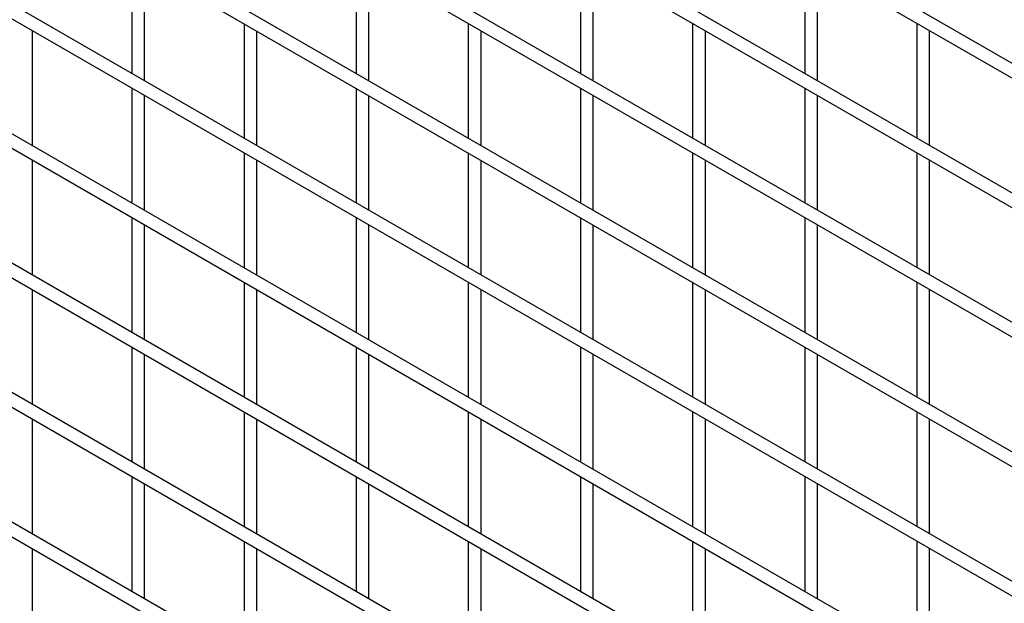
# Model space of a CAD drawing. Header units: inches. Extents: x 0.2 to 10.8, y 0.2 to 8.2.
# Tile 43 of 56: x 9.384 to 9.902, y 6.345 to 6.651. Entities that reach past the tile are written whole.
import ezdxf

# ---------------------------------------------------------------- set-up
doc = ezdxf.new("R2010")
doc.units = ezdxf.units.IN
doc.header["$MEASUREMENT"] = 0

msp = doc.modelspace()

# ---------------------------------------------------------------- linework, layer by layer
for p, q in [((10.55819, 6.25174), (7.79134, 7.84901)), ((7.78801, 7.84323), (10.55486, 6.24596)), ((10.55819, 6.18369), (7.79134, 7.78096)), ((7.78801, 7.77519), (10.55486, 6.17792)), ((10.55819, 6.11565), (7.79134, 7.71292)), ((7.78801, 7.70714), (10.55486, 6.10987)), ((10.55819, 6.0476), (7.79134, 7.64487)), ((7.78801, 7.6391), (10.55486, 6.04183)), ((10.55819, 5.97956), (7.79134, 7.57683)), ((7.78801, 7.57105), (10.55486, 5.97378)), ((10.55819, 5.91151), (7.79134, 7.50878)), ((7.78801, 7.50301), (10.55486, 5.90574)), ((10.55819, 5.84347), (7.79134, 7.44074)), ((7.78801, 7.43496), (10.55486, 5.83769)), ((10.55819, 5.77542), (7.79134, 7.37269)), ((7.78801, 7.36692), (10.55486, 5.76965)), ((10.55819, 5.70738), (7.79134, 7.30465)), ((7.78801, 7.29887), (10.55486, 5.7016)), ((9.44333, 6.6835), (9.44333, 6.62315)), ((9.56118, 6.68351), (9.56118, 6.62317)), ((9.67903, 6.68352), (9.67903, 6.62318)), ((9.79688, 6.68354), (9.79688, 6.62319)), ((9.44999, 6.61931), (9.44999, 6.67965)), ((9.56784, 6.61932), (9.56784, 6.67966)), ((9.6857, 6.61933), (9.6857, 6.67968)), ((9.80355, 6.61934), (9.80355, 6.67969)), ((9.50225, 6.64949), (9.50225, 6.58914)), ((9.6201, 6.6495), (9.6201, 6.58915)), ((9.73795, 6.64951), (9.73795, 6.58916)), ((9.85581, 6.64952), (9.85581, 6.58917)), ((9.39107, 6.58528), (9.39107, 6.64563)), ((9.50892, 6.58529), (9.50892, 6.64564)), ((9.62677, 6.5853), (9.62677, 6.64565)), ((9.74462, 6.58531), (9.74462, 6.64566)), ((9.86247, 6.58532), (9.86247, 6.64567)), ((9.44333, 6.61546), (9.44333, 6.55511)), ((9.44999, 6.55126), (9.44999, 6.61161)), ((9.56118, 6.61547), (9.56118, 6.55512)), ((9.56784, 6.55127), (9.56784, 6.61162)), ((9.67903, 6.61548), (9.67903, 6.55513)), ((9.6857, 6.55128), (9.6857, 6.61163)), ((9.79688, 6.61549), (9.79688, 6.55514)), ((9.80355, 6.55129), (9.80355, 6.61164)), ((9.50225, 6.58144), (9.50225, 6.52109)), ((9.6201, 6.58145), (9.6201, 6.5211)), ((9.73795, 6.58146), (9.73795, 6.52111)), ((9.85581, 6.58147), (9.85581, 6.52113)), ((9.39107, 6.51723), (9.39107, 6.57758)), ((9.50892, 6.51724), (9.50892, 6.57759)), ((9.62677, 6.51726), (9.62677, 6.5776)), ((9.74462, 6.51727), (9.74462, 6.57761)), ((9.86247, 6.51728), (9.86247, 6.57762)), ((9.44333, 6.54741), (9.44333, 6.48706)), ((9.56118, 6.54742), (9.56118, 6.48708)), ((9.67903, 6.54743), (9.67903, 6.48709)), ((9.79688, 6.54745), (9.79688, 6.4871)), ((9.44999, 6.48322), (9.44999, 6.54356)), ((9.56784, 6.48323), (9.56784, 6.54357)), ((9.6857, 6.48324), (9.6857, 6.54359)), ((9.80355, 6.48325), (9.80355, 6.5436)), ((9.50225, 6.51339), (9.50225, 6.45305)), ((9.6201, 6.51341), (9.6201, 6.45306)), ((9.73795, 6.51342), (9.73795, 6.45307)), ((9.85581, 6.51343), (9.85581, 6.45308)), ((9.39107, 6.44919), (9.39107, 6.50954)), ((9.50892, 6.4492), (9.50892, 6.50955)), ((9.62677, 6.44921), (9.62677, 6.50956)), ((9.74462, 6.44922), (9.74462, 6.50957)), ((9.86247, 6.44923), (9.86247, 6.50958)), ((9.44333, 6.47937), (9.44333, 6.41902)), ((9.56118, 6.47938), (9.56118, 6.41903)), ((9.67903, 6.47939), (9.67903, 6.41904)), ((9.79688, 6.4794), (9.79688, 6.41905)), ((9.44999, 6.41517), (9.44999, 6.47552)), ((9.56784, 6.41518), (9.56784, 6.47553)), ((9.6857, 6.41519), (9.6857, 6.47554)), ((9.80355, 6.4152), (9.80355, 6.47555)), ((9.73795, 6.44537), (9.73795, 6.38502)), ((9.85581, 6.44538), (9.85581, 6.38504)), ((9.39107, 6.38114), (9.39107, 6.44149)), ((9.50225, 6.44535), (9.50225, 6.385)), ((9.50892, 6.38115), (9.50892, 6.4415)), ((9.6201, 6.44536), (9.6201, 6.38501)), ((9.62677, 6.38117), (9.62677, 6.44151)), ((9.74462, 6.38118), (9.74462, 6.44152)), ((9.86247, 6.38119), (9.86247, 6.44153)), ((9.44333, 6.41132), (9.44333, 6.35097)), ((9.56118, 6.41133), (9.56118, 6.35099)), ((9.67903, 6.41134), (9.67903, 6.351)), ((9.79688, 6.41135), (9.79688, 6.35101)), ((9.44999, 6.34713), (9.44999, 6.40747)), ((9.56784, 6.34714), (9.56784, 6.40748)), ((9.6857, 6.34715), (9.6857, 6.4075)), ((9.80355, 6.34716), (9.80355, 6.40751)), ((9.39107, 6.3131), (9.39107, 6.37345)), ((9.50225, 6.3773), (9.50225, 6.31696)), ((9.50892, 6.31311), (9.50892, 6.37346)), ((9.6201, 6.37732), (9.6201, 6.31697)), ((9.62677, 6.31312), (9.62677, 6.37347)), ((9.73795, 6.37733), (9.73795, 6.31698)), ((9.74462, 6.31313), (9.74462, 6.37348)), ((9.85581, 6.37734), (9.85581, 6.31699)), ((9.86247, 6.31314), (9.86247, 6.37349))]:
    msp.add_line(p, q)

doc.saveas('drawing.dxf')
